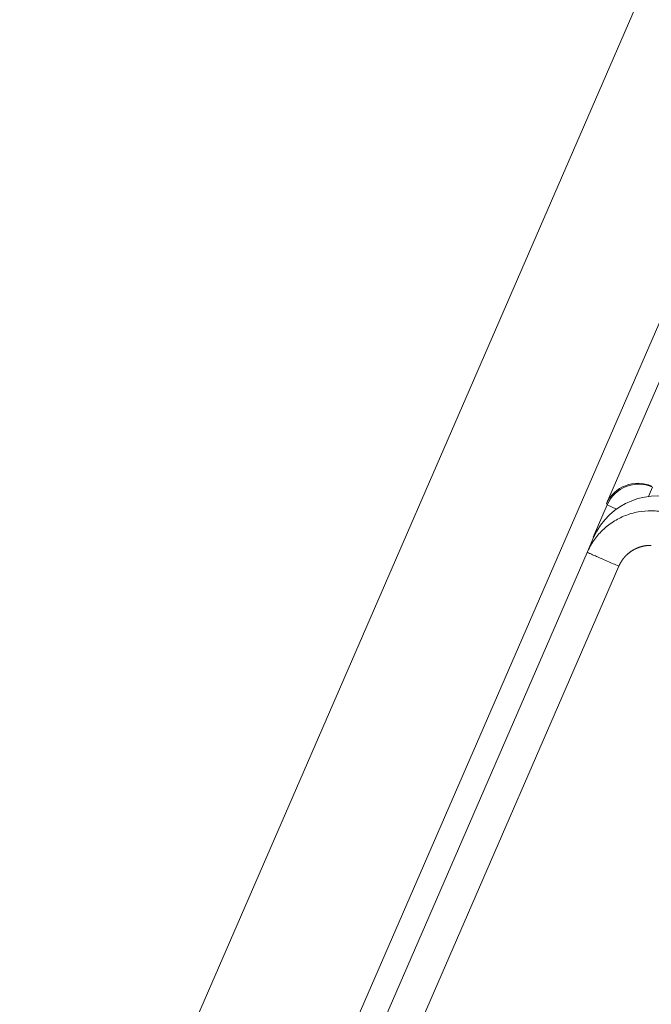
# Model space of a CAD drawing. Header units: millimetres. Extents: x 5437 to 18441, y -4466 to 3128.
# Tile 116 of 256: x 8390 to 8399, y -2781 to -2767. Entities that reach past the tile are written whole.
import ezdxf

# ---------------------------------------------------------------- set-up
doc = ezdxf.new("R2010")
doc.units = ezdxf.units.MM
doc.layers.add('1', color=7, linetype='Continuous', true_color=0xffffff)
doc.dimstyles.get("Standard").update_dxf_attribs({"dimtxt": 0.18, "dimasz": 0.18, "dimexe": 0.18, "dimexo": 0.0625, "dimgap": 0.09, "dimtad": 0, "dimtih": 1, "dimtoh": 1, "dimdec": 4, "dimzin": 0, "dimdsep": 46, "dimtxsty": 'Standard', "dimcen": 0.09, "dimadec": 0, "dimazin": 0, "dimtfac": 1, "dimtdec": 4, "dimtofl": 0, "dimtmove": 0, "dimatfit": 3, "dimfxl": 1, "dimtolj": 1, "dimtzin": 0, "dimarcsym": 0})

# ---------------------------------------------------------------- blocks, each defined once
blk = doc.blocks.new('*D53')
at = {"color": 0, "lineweight": -2, "transparency": 16777216}
for p, q in [((10989.431, -2154.415), (10692.917, -2240.821)), ((11069.431, -2154.415), (10989.431, -2154.415)), ((8443.48, -2896.412), (8443.48, -2896.232)), ((8443.39, -2896.322), (8443.57, -2896.322))]:
    blk.add_line(p, q, dxfattribs=at)
at = {"color": 0, "lineweight": 20, "transparency": 16777216}
blk.add_solid([(10689.187, -2228.02), (10696.648, -2253.622), (10616.112, -2263.203)], dxfattribs=at)
at = {"layer": 'Defpoints', "color": 0, "lineweight": 20, "transparency": 16777216}
for p in [(10616.112, -2263.203), (6270.848, -3529.44)]:
    blk.add_point(p, dxfattribs=at)
at = {"color": 0, "lineweight": 20, "transparency": 16777216, "insert": (11249.521, -2154.415), "char_height": 80, "attachment_point": 5}
blk.add_mtext('\\A1;R2260', dxfattribs=at)
blk = doc.blocks.new('*D54')
at = {"color": 0, "lineweight": -2, "transparency": 16777216}
blk.add_line((7492.685, -2896.322), (7463.516, -2896.322), dxfattribs=at)
at = {"color": 0, "lineweight": -3, "transparency": 16777216}
for start, end in [(14.724706, 87.329624), (101.590205, 175.275294)]:
    blk.add_arc((8434.119, -2896.322), 970.423, start, end, dxfattribs=at)
at = {"color": 0, "lineweight": 20, "transparency": 16777216}
for points in [[(9385.695, -2646.81), (9359.647, -2652.519), (9389.799, -2727.809)], [(7480.316, -2816.939), (7453.672, -2815.84), (7463.696, -2896.322)]]:
    blk.add_solid(points, dxfattribs=at)
at = {"layer": 'Defpoints', "color": 0, "lineweight": 20, "transparency": 16777216}
for p in [(7900.863, -2085.545), (10671.817, -2501.755), (7492.748, -2896.322), (7740.501, -2896.322), (8434.119, -2896.322)]:
    blk.add_point(p, dxfattribs=at)
at = {"color": 0, "lineweight": 20, "transparency": 16777216, "insert": (8359.241, -1928.792), "char_height": 80, "attachment_point": 5}
blk.add_mtext('\\A1;165%%D', dxfattribs=at)

msp = doc.modelspace()

# ---------------------------------------------------------------- linework, layer by layer
at = {"color": 7, "lineweight": 20}
msp.add_arc((8443.47995, -2896.41157), 893, 10.1099821, 350.11198757, dxfattribs=at)
at = {"layer": '1', "color": 0, "lineweight": 20}
for p, q in [((8443.30422, -2664.56206), (8377.56407, -2815.9002)), ((8426.71335, -2708.10717), (8386.49405, -2800.70265)), ((8398.37028, -2774.21518), (8427.03399, -2708.2237)), ((8399.03704, -2773.97877), (8398.97823, -2774.11416)), ((8398.17665, -2774.70477), (8398.37933, -2774.23814)), ((8398.37933, -2774.23814), (8398.37028, -2774.21518)), ((8398.37933, -2774.23814), (8398.51472, -2774.29695)), ((8398.09061, -2774.92437), (8398.18452, -2774.70817)), ((8391.6962, -2789.646), (8398.09061, -2774.92437)), ((8398.54922, -2775.12357), (8392.15481, -2789.8452))]:
    msp.add_line(p, q, dxfattribs=at)
for centre, radius, start, end in [((8443.47995, -2896.32157), 185, 96.5210517, 140.9397701), ((8399.10177, -2775.1065), 1, 66.52205, 156.517687)]:
    msp.add_arc(centre, radius, start, end, dxfattribs=at)
for centre, major_axis, ratio, start_param, end_param in [((8398.82881, -2774.41434), (-0.5017, 0.00856), 0.97561944, 4.3283404, 5.88168343), ((8398.83787, -2774.43731), (-0.46514, -0.18343), 0.99969546, 3.92714311, 5.49763485)]:
    msp.add_ellipse(centre, major_axis=major_axis, ratio=ratio, start_param=start_param, end_param=end_param, dxfattribs=at)
for points, degree, knots in [([(8398.09061, -2774.92437), (8398.11669, -2774.86435), (8398.14867, -2774.80689), (8398.22324, -2774.69931), (8398.26582, -2774.6492), (8398.35995, -2774.55824), (8398.41149, -2774.51739), (8398.52155, -2774.44654), (8398.58007, -2774.41653), (8398.70184, -2774.36851), (8398.76509, -2774.3505), (8398.89389, -2774.32715), (8398.95944, -2774.32183), (8399.09032, -2774.32405), (8399.15565, -2774.33161), (8399.28359, -2774.35933), (8399.34619, -2774.37949), (8399.40622, -2774.40556)], 3, [0, 0, 0, 0, 0.125, 0.125, 0.25, 0.25, 0.375, 0.375, 0.5, 0.5, 0.625, 0.625, 0.75, 0.75, 0.875, 0.875, 1, 1, 1, 1]), ([(8399.01916, -2774.82283), (8398.99611, -2774.82231), (8398.97289, -2774.82312), (8398.94961, -2774.82529), (8398.87065, -2774.83735), (8398.79433, -2774.86519), (8398.7437, -2774.89251), (8398.69805, -2774.92637), (8398.65838, -2774.96514)], 5, [0, 0, 0, 0, 0, 0, 0.29365521, 0.29365521, 0.29365521, 1, 1, 1, 1, 1, 1]), ([(8398.65838, -2774.96514), (8398.65199, -2774.97139), (8398.64575, -2774.97777), (8398.63967, -2774.98427), (8398.6133, -2775.01373), (8398.59023, -2775.04531), (8398.57433, -2775.07098), (8398.56072, -2775.0971), (8398.54922, -2775.12357)], 5, [0, 0, 0, 0, 0, 0, 0.22444797, 0.22444797, 0.22444797, 1, 1, 1, 1, 1, 1])]:
    msp.add_open_spline(points, degree=degree, knots=knots, dxfattribs=at)
msp.add_rational_spline([(8398.54922, -2775.12357), (8398.09108, -2774.92457), (8398.09062, -2774.92438)], [1, 0.707320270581, 0.999573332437], degree=2, dxfattribs=at)

# ---------------------------------------------------------------- dimensions: what is measured, and where the dimension line sits
at = {"color": 0, "lineweight": 20}
dim = msp.add_angular_dim_2l(base=(7900.86303, -2085.54536), line1=((8434.11893, -2896.32157), (10671.81706, -2501.75501)), line2=((7740.5009, -2896.32157), (7492.74781, -2896.32157)), text='165%%D', dimstyle='Standard', override={"dimtxt": 80, "dimasz": 80, "dimlwd": 65533}, dxfattribs=at)
dim.commit()
dim.dimension.update_dxf_attribs({"geometry": '*D54', "text_midpoint": (8359.2409, -1928.79214), "dimtype": 162})
dim = msp.add_diameter_dim_2p(p1=(6270.84796, -3529.44022), p2=(10616.11195, -2263.20291), text='R2260', dimstyle='Standard', override={"dimtxt": 80, "dimasz": 80, "dimdec": 0}, dxfattribs=at)
dim.commit()
dim.dimension.update_dxf_attribs({"geometry": '*D53', "text_midpoint": (11249.52071, -2154.41547), "dimtype": 163})

doc.saveas('drawing.dxf')
